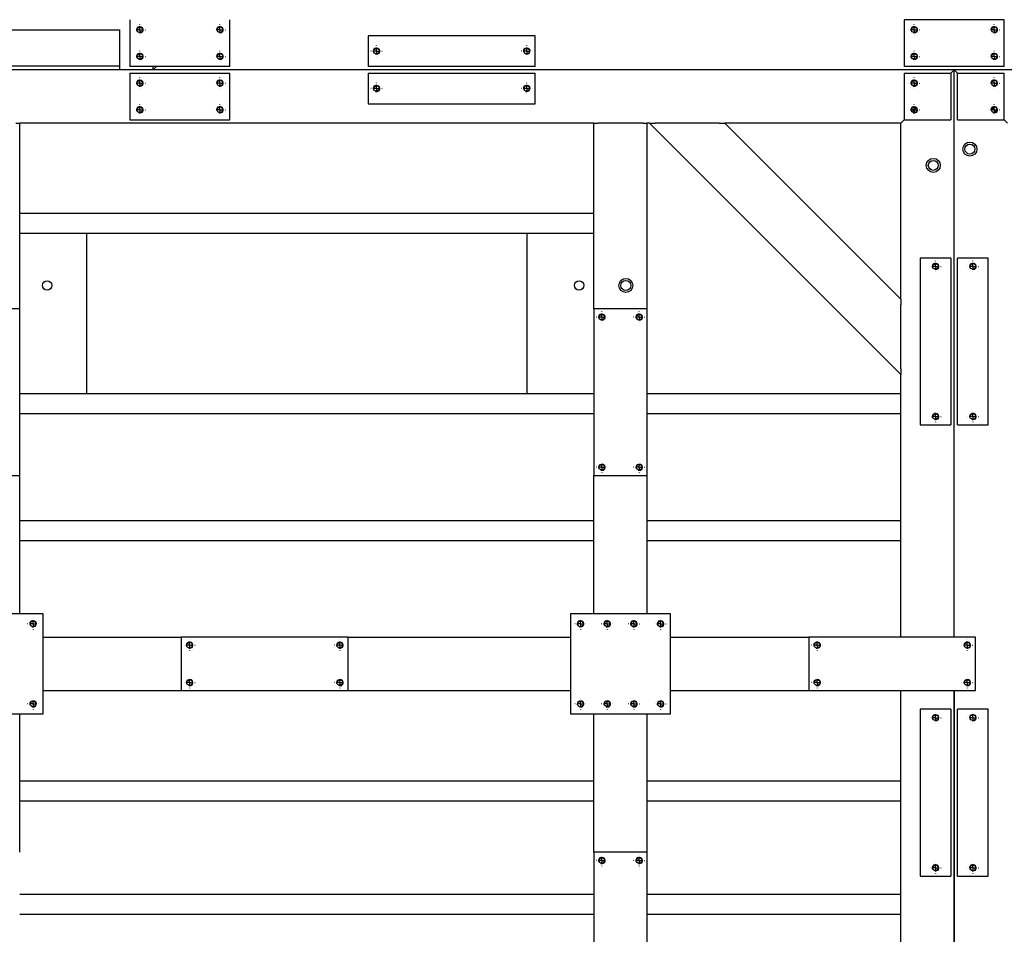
# Paper-space layout 'cadre 6' of a CAD drawing. Header units: millimetres. Extents: x 5 to 589, y 5 to 415.
# Tile 16 of 19: x 355 to 429, y 228 to 296. Entities that reach past the tile are written whole.
import ezdxf

# ---------------------------------------------------------------- set-up
doc = ezdxf.new("R2010")
doc.units = ezdxf.units.MM
doc.linetypes.add('CENTERX2', pattern=[20.32, 12.7, -2.54, 2.54, -2.54])
doc.layers.add('TRAIT-FORT', color=4, linetype='Continuous', lineweight=25)
doc.layers.add('TRAIT-MIXTES', color=3, linetype='CENTERX2')

# ---------------------------------------------------------------- blocks, each defined once
blk = doc.blocks.new('SW_CENTERMARKSYMBOL_579')
at = {"layer": 'TRAIT-MIXTES', "color": 0}
for p, q in [((-0.4, 0), (-0.4125, 0)), ((0, 0), (-0.2, 0)), ((0, 0.4), (0, 0.4125)), ((0, 0), (0, 0.2)), ((0, 0), (0, -0.2)), ((0, 0), (0.2, 0)), ((0.4, 0), (0.4125, 0)), ((0, -0.4), (0, -0.4125))]:
    blk.add_line(p, q, dxfattribs=at)
blk = doc.blocks.new('SW_CENTERMARKSYMBOL_580')
at = {"layer": 'TRAIT-MIXTES', "color": 0}
for p, q in [((-0.4, 0), (-0.4125, 0)), ((0, 0), (-0.2, 0)), ((0, 0.4), (0, 0.4125)), ((0, 0), (0, 0.2)), ((0, 0), (0, -0.2)), ((0, 0), (0.2, 0)), ((0.4, 0), (0.4125, 0)), ((0, -0.4), (0, -0.4125))]:
    blk.add_line(p, q, dxfattribs=at)
blk = doc.blocks.new('SW_CENTERMARKSYMBOL_615')
at = {"layer": 'TRAIT-MIXTES', "color": 0}
for p, q in [((-0.4, 0), (-0.4125, 0)), ((0, 0), (-0.2, 0)), ((0, 0.4), (0, 0.4125)), ((0, 0), (0, 0.2)), ((0, 0), (0, -0.2)), ((0, 0), (0.2, 0)), ((0.4, 0), (0.4125, 0)), ((0, -0.4), (0, -0.4125))]:
    blk.add_line(p, q, dxfattribs=at)
blk = doc.blocks.new('SW_CENTERMARKSYMBOL_616')
at = {"layer": 'TRAIT-MIXTES', "color": 0}
for p, q in [((-0.4, 0), (-0.4125, 0)), ((0, 0), (-0.2, 0)), ((0, 0.4), (0, 0.4125)), ((0, 0), (0, 0.2)), ((0, 0), (0, -0.2)), ((0, 0), (0.2, 0)), ((0.4, 0), (0.4125, 0)), ((0, -0.4), (0, -0.4125))]:
    blk.add_line(p, q, dxfattribs=at)
blk = doc.blocks.new('SW_CENTERMARKSYMBOL_633')
at = {"layer": 'TRAIT-MIXTES', "color": 0}
for p, q in [((-0.4, 0), (-0.4125, 0)), ((0, 0), (-0.2, 0)), ((0, 0.4), (0, 0.4125)), ((0, 0), (0, 0.2)), ((0, 0), (0, -0.2)), ((0, 0), (0.2, 0)), ((0.4, 0), (0.4125, 0)), ((0, -0.4), (0, -0.4125))]:
    blk.add_line(p, q, dxfattribs=at)
blk = doc.blocks.new('SW_CENTERMARKSYMBOL_634')
at = {"layer": 'TRAIT-MIXTES', "color": 0}
for p, q in [((-0.4, 0), (-0.4125, 0)), ((0, 0), (-0.2, 0)), ((0, 0.4), (0, 0.4125)), ((0, 0), (0, 0.2)), ((0, 0), (0, -0.2)), ((0, 0), (0.2, 0)), ((0.4, 0), (0.4125, 0)), ((0, -0.4), (0, -0.4125))]:
    blk.add_line(p, q, dxfattribs=at)
blk = doc.blocks.new('SW_CENTERMARKSYMBOL_635')
at = {"layer": 'TRAIT-MIXTES', "color": 0}
for p, q in [((-0.4, 0), (-0.4125, 0)), ((0, 0), (-0.2, 0)), ((0, 0.4), (0, 0.4125)), ((0, 0), (0, 0.2)), ((0, 0), (0, -0.2)), ((0, 0), (0.2, 0)), ((0.4, 0), (0.4125, 0)), ((0, -0.4), (0, -0.4125))]:
    blk.add_line(p, q, dxfattribs=at)
blk = doc.blocks.new('SW_CENTERMARKSYMBOL_636')
at = {"layer": 'TRAIT-MIXTES', "color": 0}
for p, q in [((-0.4, 0), (-0.4125, 0)), ((0, 0), (-0.2, 0)), ((0, 0.4), (0, 0.4125)), ((0, 0), (0, 0.2)), ((0, 0), (0, -0.2)), ((0, 0), (0.2, 0)), ((0.4, 0), (0.4125, 0)), ((0, -0.4), (0, -0.4125))]:
    blk.add_line(p, q, dxfattribs=at)
blk = doc.blocks.new('SW_CENTERMARKSYMBOL_637')
at = {"layer": 'TRAIT-MIXTES', "color": 0}
for p, q in [((-0.4, 0), (-0.4125, 0)), ((0, 0), (-0.2, 0)), ((0, 0.4), (0, 0.4125)), ((0, 0), (0, 0.2)), ((0, 0), (0, -0.2)), ((0, 0), (0.2, 0)), ((0.4, 0), (0.4125, 0)), ((0, -0.4), (0, -0.4125))]:
    blk.add_line(p, q, dxfattribs=at)
blk = doc.blocks.new('SW_CENTERMARKSYMBOL_638')
at = {"layer": 'TRAIT-MIXTES', "color": 0}
for p, q in [((-0.4, 0), (-0.4125, 0)), ((0, 0), (-0.2, 0)), ((0, 0.4), (0, 0.4125)), ((0, 0), (0, 0.2)), ((0, 0), (0, -0.2)), ((0, 0), (0.2, 0)), ((0.4, 0), (0.4125, 0)), ((0, -0.4), (0, -0.4125))]:
    blk.add_line(p, q, dxfattribs=at)
blk = doc.blocks.new('SW_CENTERMARKSYMBOL_639')
at = {"layer": 'TRAIT-MIXTES', "color": 0}
for p, q in [((-0.4, 0), (-0.4125, 0)), ((0, 0), (-0.2, 0)), ((0, 0.4), (0, 0.4125)), ((0, 0), (0, 0.2)), ((0, 0), (0, -0.2)), ((0, 0), (0.2, 0)), ((0.4, 0), (0.4125, 0)), ((0, -0.4), (0, -0.4125))]:
    blk.add_line(p, q, dxfattribs=at)
blk = doc.blocks.new('SW_CENTERMARKSYMBOL_640')
at = {"layer": 'TRAIT-MIXTES', "color": 0}
for p, q in [((-0.4, 0), (-0.4125, 0)), ((0, 0), (-0.2, 0)), ((0, 0.4), (0, 0.4125)), ((0, 0), (0, 0.2)), ((0, 0), (0, -0.2)), ((0, 0), (0.2, 0)), ((0.4, 0), (0.4125, 0)), ((0, -0.4), (0, -0.4125))]:
    blk.add_line(p, q, dxfattribs=at)
blk = doc.blocks.new('SW_CENTERMARKSYMBOL_657')
at = {"layer": 'TRAIT-MIXTES', "color": 0}
for p, q in [((-0.4, 0), (-0.4125, 0)), ((0, 0), (-0.2, 0)), ((0, 0.4), (0, 0.4125)), ((0, 0), (0, 0.2)), ((0, 0), (0, -0.2)), ((0, 0), (0.2, 0)), ((0.4, 0), (0.4125, 0)), ((0, -0.4), (0, -0.4125))]:
    blk.add_line(p, q, dxfattribs=at)
blk = doc.blocks.new('SW_CENTERMARKSYMBOL_658')
at = {"layer": 'TRAIT-MIXTES', "color": 0}
for p, q in [((-0.4, 0), (-0.4125, 0)), ((0, 0), (-0.2, 0)), ((0, 0.4), (0, 0.4125)), ((0, 0), (0, 0.2)), ((0, 0), (0, -0.2)), ((0, 0), (0.2, 0)), ((0.4, 0), (0.4125, 0)), ((0, -0.4), (0, -0.4125))]:
    blk.add_line(p, q, dxfattribs=at)
blk = doc.blocks.new('SW_CENTERMARKSYMBOL_659')
at = {"layer": 'TRAIT-MIXTES', "color": 0}
for p, q in [((-0.4, 0), (-0.4125, 0)), ((0, 0), (-0.2, 0)), ((0, 0.4), (0, 0.4125)), ((0, 0), (0, 0.2)), ((0, 0), (0, -0.2)), ((0, 0), (0.2, 0)), ((0.4, 0), (0.4125, 0)), ((0, -0.4), (0, -0.4125))]:
    blk.add_line(p, q, dxfattribs=at)
blk = doc.blocks.new('SW_CENTERMARKSYMBOL_660')
at = {"layer": 'TRAIT-MIXTES', "color": 0}
for p, q in [((-0.4, 0), (-0.4125, 0)), ((0, 0), (-0.2, 0)), ((0, 0.4), (0, 0.4125)), ((0, 0), (0, 0.2)), ((0, 0), (0, -0.2)), ((0, 0), (0.2, 0)), ((0.4, 0), (0.4125, 0)), ((0, -0.4), (0, -0.4125))]:
    blk.add_line(p, q, dxfattribs=at)
blk = doc.blocks.new('SW_CENTERMARKSYMBOL_661')
at = {"layer": 'TRAIT-MIXTES', "color": 0}
for p, q in [((-0.4, 0), (-0.4125, 0)), ((0, 0), (-0.2, 0)), ((0, 0.4), (0, 0.4125)), ((0, 0), (0, 0.2)), ((0, 0), (0, -0.2)), ((0, 0), (0.2, 0)), ((0.4, 0), (0.4125, 0)), ((0, -0.4), (0, -0.4125))]:
    blk.add_line(p, q, dxfattribs=at)
blk = doc.blocks.new('SW_CENTERMARKSYMBOL_662')
at = {"layer": 'TRAIT-MIXTES', "color": 0}
for p, q in [((-0.4, 0), (-0.4125, 0)), ((0, 0), (-0.2, 0)), ((0, 0.4), (0, 0.4125)), ((0, 0), (0, 0.2)), ((0, 0), (0, -0.2)), ((0, 0), (0.2, 0)), ((0.4, 0), (0.4125, 0)), ((0, -0.4), (0, -0.4125))]:
    blk.add_line(p, q, dxfattribs=at)
blk = doc.blocks.new('SW_CENTERMARKSYMBOL_667')
at = {"layer": 'TRAIT-MIXTES', "color": 0}
for p, q in [((-0.4, 0), (-0.4125, 0)), ((0, 0), (-0.2, 0)), ((0, 0.4), (0, 0.4125)), ((0, 0), (0, 0.2)), ((0, 0), (0, -0.2)), ((0, 0), (0.2, 0)), ((0.4, 0), (0.4125, 0)), ((0, -0.4), (0, -0.4125))]:
    blk.add_line(p, q, dxfattribs=at)
blk = doc.blocks.new('SW_CENTERMARKSYMBOL_668')
at = {"layer": 'TRAIT-MIXTES', "color": 0}
for p, q in [((-0.4, 0), (-0.4125, 0)), ((0, 0), (-0.2, 0)), ((0, 0.4), (0, 0.4125)), ((0, 0), (0, 0.2)), ((0, 0), (0, -0.2)), ((0, 0), (0.2, 0)), ((0.4, 0), (0.4125, 0)), ((0, -0.4), (0, -0.4125))]:
    blk.add_line(p, q, dxfattribs=at)
blk = doc.blocks.new('SW_CENTERMARKSYMBOL_673')
at = {"layer": 'TRAIT-MIXTES', "color": 0}
for p, q in [((-0.4, 0), (-0.4125, 0)), ((0, 0), (-0.2, 0)), ((0, 0.4), (0, 0.4125)), ((0, 0), (0, 0.2)), ((0, 0), (0, -0.2)), ((0, 0), (0.2, 0)), ((0.4, 0), (0.4125, 0)), ((0, -0.4), (0, -0.4125))]:
    blk.add_line(p, q, dxfattribs=at)
blk = doc.blocks.new('SW_CENTERMARKSYMBOL_674')
at = {"layer": 'TRAIT-MIXTES', "color": 0}
for p, q in [((-0.4, 0), (-0.4125, 0)), ((0, 0), (-0.2, 0)), ((0, 0.4), (0, 0.4125)), ((0, 0), (0, 0.2)), ((0, 0), (0, -0.2)), ((0, 0), (0.2, 0)), ((0.4, 0), (0.4125, 0)), ((0, -0.4), (0, -0.4125))]:
    blk.add_line(p, q, dxfattribs=at)
blk = doc.blocks.new('SW_CENTERMARKSYMBOL_675')
at = {"layer": 'TRAIT-MIXTES', "color": 0}
for p, q in [((-0.4, 0), (-0.4125, 0)), ((0, 0), (-0.2, 0)), ((0, 0.4), (0, 0.4125)), ((0, 0), (0, 0.2)), ((0, 0), (0, -0.2)), ((0, 0), (0.2, 0)), ((0.4, 0), (0.4125, 0)), ((0, -0.4), (0, -0.4125))]:
    blk.add_line(p, q, dxfattribs=at)
blk = doc.blocks.new('SW_CENTERMARKSYMBOL_676')
at = {"layer": 'TRAIT-MIXTES', "color": 0}
for p, q in [((-0.4, 0), (-0.4125, 0)), ((0, 0), (-0.2, 0)), ((0, 0.4), (0, 0.4125)), ((0, 0), (0, 0.2)), ((0, 0), (0, -0.2)), ((0, 0), (0.2, 0)), ((0.4, 0), (0.4125, 0)), ((0, -0.4), (0, -0.4125))]:
    blk.add_line(p, q, dxfattribs=at)
blk = doc.blocks.new('SW_CENTERMARKSYMBOL_679')
at = {"layer": 'TRAIT-MIXTES', "color": 0}
for p, q in [((-0.4, 0), (-0.4125, 0)), ((0, 0), (-0.2, 0)), ((0, 0.4), (0, 0.4125)), ((0, 0), (0, 0.2)), ((0, 0), (0, -0.2)), ((0, 0), (0.2, 0)), ((0.4, 0), (0.4125, 0)), ((0, -0.4), (0, -0.4125))]:
    blk.add_line(p, q, dxfattribs=at)
blk = doc.blocks.new('SW_CENTERMARKSYMBOL_680')
at = {"layer": 'TRAIT-MIXTES', "color": 0}
for p, q in [((-0.4, 0), (-0.4125, 0)), ((0, 0), (-0.2, 0)), ((0, 0.4), (0, 0.4125)), ((0, 0), (0, 0.2)), ((0, 0), (0, -0.2)), ((0, 0), (0.2, 0)), ((0.4, 0), (0.4125, 0)), ((0, -0.4), (0, -0.4125))]:
    blk.add_line(p, q, dxfattribs=at)
blk = doc.blocks.new('SW_CENTERMARKSYMBOL_689')
at = {"layer": 'TRAIT-MIXTES', "color": 0}
for p, q in [((-0.4, 0), (-0.4125, 0)), ((0, 0), (-0.2, 0)), ((0, 0.4), (0, 0.4125)), ((0, 0), (0, 0.2)), ((0, 0), (0, -0.2)), ((0, 0), (0.2, 0)), ((0.4, 0), (0.4125, 0)), ((0, -0.4), (0, -0.4125))]:
    blk.add_line(p, q, dxfattribs=at)
blk = doc.blocks.new('SW_CENTERMARKSYMBOL_690')
at = {"layer": 'TRAIT-MIXTES', "color": 0}
for p, q in [((-0.4, 0), (-0.4125, 0)), ((0, 0), (-0.2, 0)), ((0, 0.4), (0, 0.4125)), ((0, 0), (0, 0.2)), ((0, 0), (0, -0.2)), ((0, 0), (0.2, 0)), ((0.4, 0), (0.4125, 0)), ((0, -0.4), (0, -0.4125))]:
    blk.add_line(p, q, dxfattribs=at)
blk = doc.blocks.new('SW_CENTERMARKSYMBOL_693')
at = {"layer": 'TRAIT-MIXTES', "color": 0}
for p, q in [((-0.4, 0), (-0.4125, 0)), ((0, 0), (-0.2, 0)), ((0, 0.4), (0, 0.4125)), ((0, 0), (0, 0.2)), ((0, 0), (0, -0.2)), ((0, 0), (0.2, 0)), ((0.4, 0), (0.4125, 0)), ((0, -0.4), (0, -0.4125))]:
    blk.add_line(p, q, dxfattribs=at)
blk = doc.blocks.new('SW_CENTERMARKSYMBOL_694')
at = {"layer": 'TRAIT-MIXTES', "color": 0}
for p, q in [((-0.4, 0), (-0.4125, 0)), ((0, 0), (-0.2, 0)), ((0, 0.4), (0, 0.4125)), ((0, 0), (0, 0.2)), ((0, 0), (0, -0.2)), ((0, 0), (0.2, 0)), ((0.4, 0), (0.4125, 0)), ((0, -0.4), (0, -0.4125))]:
    blk.add_line(p, q, dxfattribs=at)
blk = doc.blocks.new('SW_CENTERMARKSYMBOL_717')
at = {"layer": 'TRAIT-MIXTES', "color": 0}
for p, q in [((-0.4, 0), (-0.4125, 0)), ((0, 0), (-0.2, 0)), ((0, 0.4), (0, 0.4125)), ((0, 0), (0, 0.2)), ((0, 0), (0, -0.2)), ((0, 0), (0.2, 0)), ((0.4, 0), (0.4125, 0)), ((0, -0.4), (0, -0.4125))]:
    blk.add_line(p, q, dxfattribs=at)
blk = doc.blocks.new('SW_CENTERMARKSYMBOL_718')
at = {"layer": 'TRAIT-MIXTES', "color": 0}
for p, q in [((-0.4, 0), (-0.4125, 0)), ((0, 0), (-0.2, 0)), ((0, 0.4), (0, 0.4125)), ((0, 0), (0, 0.2)), ((0, 0), (0, -0.2)), ((0, 0), (0.2, 0)), ((0.4, 0), (0.4125, 0)), ((0, -0.4), (0, -0.4125))]:
    blk.add_line(p, q, dxfattribs=at)
blk = doc.blocks.new('SW_CENTERMARKSYMBOL_719')
at = {"layer": 'TRAIT-MIXTES', "color": 0}
for p, q in [((-0.4, 0), (-0.4125, 0)), ((0, 0), (-0.2, 0)), ((0, 0.4), (0, 0.4125)), ((0, 0), (0, 0.2)), ((0, 0), (0, -0.2)), ((0, 0), (0.2, 0)), ((0.4, 0), (0.4125, 0)), ((0, -0.4), (0, -0.4125))]:
    blk.add_line(p, q, dxfattribs=at)
blk = doc.blocks.new('SW_CENTERMARKSYMBOL_720')
at = {"layer": 'TRAIT-MIXTES', "color": 0}
for p, q in [((-0.4, 0), (-0.4125, 0)), ((0, 0), (-0.2, 0)), ((0, 0.4), (0, 0.4125)), ((0, 0), (0, 0.2)), ((0, 0), (0, -0.2)), ((0, 0), (0.2, 0)), ((0.4, 0), (0.4125, 0)), ((0, -0.4), (0, -0.4125))]:
    blk.add_line(p, q, dxfattribs=at)
blk = doc.blocks.new('SW_CENTERMARKSYMBOL_721')
at = {"layer": 'TRAIT-MIXTES', "color": 0}
for p, q in [((-0.4, 0), (-0.4125, 0)), ((0, 0), (-0.2, 0)), ((0, 0.4), (0, 0.4125)), ((0, 0), (0, 0.2)), ((0, 0), (0, -0.2)), ((0, 0), (0.2, 0)), ((0.4, 0), (0.4125, 0)), ((0, -0.4), (0, -0.4125))]:
    blk.add_line(p, q, dxfattribs=at)
blk = doc.blocks.new('SW_CENTERMARKSYMBOL_722')
at = {"layer": 'TRAIT-MIXTES', "color": 0}
for p, q in [((-0.4, 0), (-0.4125, 0)), ((0, 0), (-0.2, 0)), ((0, 0.4), (0, 0.4125)), ((0, 0), (0, 0.2)), ((0, 0), (0, -0.2)), ((0, 0), (0.2, 0)), ((0.4, 0), (0.4125, 0)), ((0, -0.4), (0, -0.4125))]:
    blk.add_line(p, q, dxfattribs=at)
blk = doc.blocks.new('SW_CENTERMARKSYMBOL_723')
at = {"layer": 'TRAIT-MIXTES', "color": 0}
for p, q in [((-0.4, 0), (-0.4125, 0)), ((0, 0), (-0.2, 0)), ((0, 0.4), (0, 0.4125)), ((0, 0), (0, 0.2)), ((0, 0), (0, -0.2)), ((0, 0), (0.2, 0)), ((0.4, 0), (0.4125, 0)), ((0, -0.4), (0, -0.4125))]:
    blk.add_line(p, q, dxfattribs=at)
blk = doc.blocks.new('SW_CENTERMARKSYMBOL_724')
at = {"layer": 'TRAIT-MIXTES', "color": 0}
for p, q in [((-0.4, 0), (-0.4125, 0)), ((0, 0), (-0.2, 0)), ((0, 0.4), (0, 0.4125)), ((0, 0), (0, 0.2)), ((0, 0), (0, -0.2)), ((0, 0), (0.2, 0)), ((0.4, 0), (0.4125, 0)), ((0, -0.4), (0, -0.4125))]:
    blk.add_line(p, q, dxfattribs=at)
blk = doc.blocks.new('SW_CENTERMARKSYMBOL_741')
at = {"layer": 'TRAIT-MIXTES', "color": 0}
for p, q in [((-0.4, 0), (-0.4125, 0)), ((0, 0), (-0.2, 0)), ((0, 0.4), (0, 0.4125)), ((0, 0), (0, 0.2)), ((0, 0), (0, -0.2)), ((0, 0), (0.2, 0)), ((0.4, 0), (0.4125, 0)), ((0, -0.4), (0, -0.4125))]:
    blk.add_line(p, q, dxfattribs=at)
blk = doc.blocks.new('SW_CENTERMARKSYMBOL_742')
at = {"layer": 'TRAIT-MIXTES', "color": 0}
for p, q in [((-0.4, 0), (-0.4125, 0)), ((0, 0), (-0.2, 0)), ((0, 0.4), (0, 0.4125)), ((0, 0), (0, 0.2)), ((0, 0), (0, -0.2)), ((0, 0), (0.2, 0)), ((0.4, 0), (0.4125, 0)), ((0, -0.4), (0, -0.4125))]:
    blk.add_line(p, q, dxfattribs=at)
blk = doc.blocks.new('SW_CENTERMARKSYMBOL_757')
at = {"layer": 'TRAIT-MIXTES', "color": 0}
for p, q in [((-0.4, 0), (-0.4125, 0)), ((0, 0), (-0.2, 0)), ((0, 0.4), (0, 0.4125)), ((0, 0), (0, 0.2)), ((0, 0), (0, -0.2)), ((0, 0), (0.2, 0)), ((0.4, 0), (0.4125, 0)), ((0, -0.4), (0, -0.4125))]:
    blk.add_line(p, q, dxfattribs=at)
blk = doc.blocks.new('SW_CENTERMARKSYMBOL_758')
at = {"layer": 'TRAIT-MIXTES', "color": 0}
for p, q in [((-0.4, 0), (-0.4125, 0)), ((0, 0), (-0.2, 0)), ((0, 0.4), (0, 0.4125)), ((0, 0), (0, 0.2)), ((0, 0), (0, -0.2)), ((0, 0), (0.2, 0)), ((0.4, 0), (0.4125, 0)), ((0, -0.4), (0, -0.4125))]:
    blk.add_line(p, q, dxfattribs=at)
blk = doc.blocks.new('SW_CENTERMARKSYMBOL_793')
at = {"layer": 'TRAIT-MIXTES', "color": 0}
for p, q in [((-0.4, 0), (-0.4125, 0)), ((0, 0), (-0.2, 0)), ((0, 0.4), (0, 0.4125)), ((0, 0), (0, 0.2)), ((0, 0), (0, -0.2)), ((0, 0), (0.2, 0)), ((0.4, 0), (0.4125, 0)), ((0, -0.4), (0, -0.4125))]:
    blk.add_line(p, q, dxfattribs=at)
blk = doc.blocks.new('SW_CENTERMARKSYMBOL_794')
at = {"layer": 'TRAIT-MIXTES', "color": 0}
for p, q in [((-0.4, 0), (-0.4125, 0)), ((0, 0), (-0.2, 0)), ((0, 0.4), (0, 0.4125)), ((0, 0), (0, 0.2)), ((0, 0), (0, -0.2)), ((0, 0), (0.2, 0)), ((0.4, 0), (0.4125, 0)), ((0, -0.4), (0, -0.4125))]:
    blk.add_line(p, q, dxfattribs=at)
blk = doc.blocks.new('SW_CENTERMARKSYMBOL_829')
at = {"layer": 'TRAIT-MIXTES', "color": 0}
for p, q in [((-0.4, 0), (-0.4125, 0)), ((0, 0), (-0.2, 0)), ((0, 0.4), (0, 0.4125)), ((0, 0), (0, 0.2)), ((0, 0), (0, -0.2)), ((0, 0), (0.2, 0)), ((0.4, 0), (0.4125, 0)), ((0, -0.4), (0, -0.4125))]:
    blk.add_line(p, q, dxfattribs=at)
blk = doc.blocks.new('SW_CENTERMARKSYMBOL_830')
at = {"layer": 'TRAIT-MIXTES', "color": 0}
for p, q in [((-0.4, 0), (-0.4125, 0)), ((0, 0), (-0.2, 0)), ((0, 0.4), (0, 0.4125)), ((0, 0), (0, 0.2)), ((0, 0), (0, -0.2)), ((0, 0), (0.2, 0)), ((0.4, 0), (0.4125, 0)), ((0, -0.4), (0, -0.4125))]:
    blk.add_line(p, q, dxfattribs=at)
blk = doc.blocks.new('SW_CENTERMARKSYMBOL_831')
at = {"layer": 'TRAIT-MIXTES', "color": 0}
for p, q in [((-0.4, 0), (-0.4125, 0)), ((0, 0), (-0.2, 0)), ((0, 0.4), (0, 0.4125)), ((0, 0), (0, 0.2)), ((0, 0), (0, -0.2)), ((0, 0), (0.2, 0)), ((0.4, 0), (0.4125, 0)), ((0, -0.4), (0, -0.4125))]:
    blk.add_line(p, q, dxfattribs=at)
blk = doc.blocks.new('SW_CENTERMARKSYMBOL_832')
at = {"layer": 'TRAIT-MIXTES', "color": 0}
for p, q in [((-0.4, 0), (-0.4125, 0)), ((0, 0), (-0.2, 0)), ((0, 0.4), (0, 0.4125)), ((0, 0), (0, 0.2)), ((0, 0), (0, -0.2)), ((0, 0), (0.2, 0)), ((0.4, 0), (0.4125, 0)), ((0, -0.4), (0, -0.4125))]:
    blk.add_line(p, q, dxfattribs=at)
blk = doc.blocks.new('SW_CENTERMARKSYMBOL_833')
at = {"layer": 'TRAIT-MIXTES', "color": 0}
for p, q in [((-0.4, 0), (-0.4125, 0)), ((0, 0), (-0.2, 0)), ((0, 0.4), (0, 0.4125)), ((0, 0), (0, 0.2)), ((0, 0), (0, -0.2)), ((0, 0), (0.2, 0)), ((0.4, 0), (0.4125, 0)), ((0, -0.4), (0, -0.4125))]:
    blk.add_line(p, q, dxfattribs=at)
blk = doc.blocks.new('SW_CENTERMARKSYMBOL_834')
at = {"layer": 'TRAIT-MIXTES', "color": 0}
for p, q in [((-0.4, 0), (-0.4125, 0)), ((0, 0), (-0.2, 0)), ((0, 0.4), (0, 0.4125)), ((0, 0), (0, 0.2)), ((0, 0), (0, -0.2)), ((0, 0), (0.2, 0)), ((0.4, 0), (0.4125, 0)), ((0, -0.4), (0, -0.4125))]:
    blk.add_line(p, q, dxfattribs=at)
blk = doc.blocks.new('SW_CENTERMARKSYMBOL_835')
at = {"layer": 'TRAIT-MIXTES', "color": 0}
for p, q in [((-0.4, 0), (-0.4125, 0)), ((0, 0), (-0.2, 0)), ((0, 0.4), (0, 0.4125)), ((0, 0), (0, 0.2)), ((0, 0), (0, -0.2)), ((0, 0), (0.2, 0)), ((0.4, 0), (0.4125, 0)), ((0, -0.4), (0, -0.4125))]:
    blk.add_line(p, q, dxfattribs=at)
blk = doc.blocks.new('SW_CENTERMARKSYMBOL_836')
at = {"layer": 'TRAIT-MIXTES', "color": 0}
for p, q in [((-0.4, 0), (-0.4125, 0)), ((0, 0), (-0.2, 0)), ((0, 0.4), (0, 0.4125)), ((0, 0), (0, 0.2)), ((0, 0), (0, -0.2)), ((0, 0), (0.2, 0)), ((0.4, 0), (0.4125, 0)), ((0, -0.4), (0, -0.4125))]:
    blk.add_line(p, q, dxfattribs=at)

psp = doc.layouts.new('cadre 6')

# ---------------------------------------------------------------- linework, layer by layer
at = {"color": 7, "linetype": 'Continuous', "lineweight": 18}
for centre in [(364.47, 295.616), (370.47, 295.616), (422.47, 295.616), (428.47, 295.616), (382.195, 294.016), (393.445, 294.016), (364.47, 293.616), (370.47, 293.616), (422.47, 293.616), (428.47, 293.616), (364.47, 291.616), (370.47, 291.616), (382.195, 291.216), (393.445, 291.216), (422.47, 291.616), (428.47, 291.616), (364.47, 289.616), (370.47, 289.616), (422.47, 289.616), (428.47, 289.616), (424.07, 277.891), (426.87, 277.891), (399.07, 274.091), (401.87, 274.091), (424.07, 266.641), (426.87, 266.641), (399.07, 262.841), (401.87, 262.841), (356.47, 251.116), (397.47, 251.116), (399.47, 251.116), (401.47, 251.116), (403.47, 251.116), (368.195, 249.516), (379.445, 249.516), (415.195, 249.516), (426.445, 249.516), (368.195, 246.716), (379.445, 246.716), (415.195, 246.716), (426.445, 246.716), (356.47, 245.116), (397.47, 245.116), (399.47, 245.116), (401.47, 245.116), (403.47, 245.116), (424.07, 244.091), (426.87, 244.091), (399.07, 233.391), (401.87, 233.391), (424.07, 232.841), (426.87, 232.841)]:
    psp.add_arc(centre, 0.25, 255, 195, dxfattribs=at)
at = {"layer": 'TRAIT-FORT', "color": 4, "linetype": 'Continuous', "lineweight": 25}
for p, q in [((363.72, 296.366), (363.72, 292.866)), ((371.22, 292.866), (371.22, 296.366)), ((421.72, 296.366), (421.72, 292.866)), ((429.22, 296.366), (421.72, 296.366)), ((429.22, 292.866), (429.22, 296.366)), ((327.47, 295.616), (362.97, 295.616)), ((362.97, 295.416), (362.97, 295.616)), ((362.97, 293.316), (362.97, 295.416)), ((381.57, 295.166), (381.57, 292.866)), ((394.07, 295.166), (381.57, 295.166)), ((394.07, 292.866), (394.07, 295.166)), ((330.22, 292.916), (362.97, 292.916)), ((362.97, 292.916), (362.97, 293.316)), ((362.97, 292.716), (362.97, 292.916)), ((371.22, 292.866), (363.72, 292.866)), ((365.47, 292.616), (365.47, 292.866)), ((365.72, 292.866), (365.47, 292.616)), ((365.47, 292.616), (365.72, 292.866)), ((394.07, 292.866), (381.57, 292.866)), ((429.22, 292.866), (421.72, 292.866)), ((425.47, 292.616), (353.07, 292.616)), ((362.97, 292.616), (362.97, 292.716)), ((363.72, 292.366), (363.72, 288.866)), ((363.72, 292.366), (371.22, 292.366)), ((472.97, 292.616), (365.47, 292.616)), ((371.22, 288.866), (371.22, 292.366)), ((381.57, 292.366), (381.57, 290.066)), ((381.57, 292.366), (394.07, 292.366)), ((394.07, 290.066), (394.07, 292.366)), ((421.72, 292.366), (421.72, 288.866)), ((421.72, 292.366), (425.22, 292.366)), ((425.47, 292.616), (425.22, 292.366)), ((425.22, 292.366), (425.47, 292.616)), ((425.22, 292.366), (425.22, 288.866)), ((425.47, 250.116), (425.47, 292.616)), ((480.72, 292.616), (425.47, 292.616)), ((425.72, 292.366), (425.47, 292.616)), ((425.47, 292.616), (425.72, 292.366)), ((425.72, 292.366), (429.22, 292.366)), ((425.72, 288.866), (425.72, 292.366)), ((429.22, 288.866), (429.22, 292.366)), ((381.57, 290.066), (394.07, 290.066)), ((422.62, 289.766), (422.319, 289.466)), ((428.62, 289.466), (428.319, 289.766)), ((355.17, 288.616), (355.47, 288.616)), ((355.47, 274.716), (355.47, 288.616)), ((398.47, 288.616), (355.47, 288.616)), ((363.72, 288.866), (371.22, 288.866)), ((398.47, 274.716), (398.47, 288.616)), ((398.47, 288.616), (398.77, 288.616)), ((402.17, 288.616), (398.77, 288.616)), ((402.17, 288.616), (402.47, 288.616)), ((402.47, 274.716), (402.47, 288.616)), ((402.641, 288.616), (402.47, 288.616)), ((421.47, 269.787), (402.641, 288.616)), ((402.641, 288.616), (403.065, 288.616)), ((407.874, 288.616), (403.065, 288.616)), ((407.874, 288.616), (408.298, 288.616)), ((421.47, 275.444), (408.298, 288.616)), ((421.47, 288.616), (408.298, 288.616)), ((421.72, 288.866), (421.47, 288.616)), ((421.47, 288.616), (421.72, 288.866)), ((421.47, 275.444), (421.47, 288.616)), ((421.72, 288.866), (425.22, 288.866)), ((425.72, 288.866), (429.22, 288.866)), ((429.47, 288.616), (429.22, 288.866)), ((355.47, 281.866), (398.47, 281.866)), ((355.47, 280.366), (398.47, 280.366)), ((360.47, 280.366), (360.47, 268.366)), ((393.47, 268.366), (393.47, 280.366)), ((422.92, 278.516), (422.92, 266.016)), ((425.22, 278.516), (422.92, 278.516)), ((425.22, 278.516), (425.22, 266.016)), ((428.02, 278.516), (425.72, 278.516)), ((425.72, 266.016), (425.72, 278.516)), ((428.02, 266.016), (428.02, 278.516)), ((421.47, 275.444), (421.47, 275.02)), ((355.47, 274.716), (351.47, 274.716)), ((355.47, 262.216), (355.47, 274.716)), ((398.47, 274.716), (398.47, 262.216)), ((402.47, 274.716), (398.47, 274.716)), ((402.47, 262.216), (402.47, 274.716)), ((421.47, 270.212), (421.47, 275.02)), ((421.47, 270.212), (421.47, 269.787)), ((421.47, 250.116), (421.47, 269.787)), ((355.47, 268.366), (398.47, 268.366)), ((402.47, 268.366), (421.47, 268.366)), ((355.47, 266.866), (398.47, 266.866)), ((402.47, 266.866), (421.47, 266.866)), ((422.92, 266.016), (425.22, 266.016)), ((425.72, 266.016), (428.02, 266.016)), ((351.47, 262.216), (355.47, 262.216)), ((355.47, 251.866), (355.47, 262.216)), ((398.47, 251.866), (398.47, 262.216)), ((398.47, 262.216), (402.47, 262.216)), ((402.47, 251.866), (402.47, 262.216)), ((355.47, 258.866), (398.47, 258.866)), ((402.47, 258.866), (421.47, 258.866)), ((355.47, 257.366), (398.47, 257.366)), ((402.47, 257.366), (421.47, 257.366)), ((357.22, 251.866), (349.72, 251.866)), ((357.22, 244.366), (357.22, 251.866)), ((404.22, 251.866), (396.72, 251.866)), ((396.72, 251.866), (396.72, 244.366)), ((404.22, 244.366), (404.22, 251.866)), ((357.22, 250.116), (367.57, 250.116)), ((380.07, 250.116), (367.57, 250.116)), ((367.57, 250.116), (367.57, 246.116)), ((380.07, 250.116), (396.72, 250.116)), ((380.07, 246.116), (380.07, 250.116)), ((404.22, 250.116), (414.57, 250.116)), ((427.07, 250.116), (414.57, 250.116)), ((414.57, 250.116), (414.57, 246.116)), ((427.07, 246.116), (427.07, 250.116)), ((357.22, 246.116), (367.57, 246.116)), ((367.57, 246.116), (380.07, 246.116)), ((380.07, 246.116), (396.72, 246.116)), ((404.22, 246.116), (414.57, 246.116)), ((414.57, 246.116), (427.07, 246.116)), ((421.47, 222.116), (421.47, 246.116)), ((425.47, 218.116), (425.47, 246.116)), ((425.47, 246.116), (425.47, 188.616)), ((349.72, 244.366), (357.22, 244.366)), ((355.47, 234.016), (355.47, 244.366)), ((396.72, 244.366), (404.22, 244.366)), ((398.47, 234.016), (398.47, 244.366)), ((402.47, 234.016), (402.47, 244.366)), ((422.92, 244.716), (422.92, 232.216)), ((425.22, 244.716), (422.92, 244.716)), ((425.22, 244.716), (425.22, 232.216)), ((425.72, 232.216), (425.72, 244.716)), ((428.02, 244.716), (425.72, 244.716)), ((428.02, 232.216), (428.02, 244.716)), ((355.47, 239.366), (398.47, 239.366)), ((402.47, 239.366), (421.47, 239.366)), ((355.47, 237.866), (398.47, 237.866)), ((402.47, 237.866), (421.47, 237.866)), ((398.47, 234.016), (398.47, 221.516)), ((402.47, 234.016), (398.47, 234.016)), ((402.47, 221.516), (402.47, 234.016)), ((422.92, 232.216), (425.22, 232.216)), ((425.72, 232.216), (428.02, 232.216)), ((355.47, 230.866), (398.47, 230.866)), ((402.47, 230.866), (421.47, 230.866)), ((355.47, 229.366), (398.47, 229.366)), ((402.47, 229.366), (421.47, 229.366))]:
    psp.add_line(p, q, dxfattribs=at)
for centre, radius in [((364.47, 295.616), 0.212), ((370.47, 295.616), 0.212), ((422.47, 295.616), 0.212), ((428.47, 295.616), 0.212), ((364.47, 293.616), 0.212), ((370.47, 293.616), 0.212), ((382.195, 294.016), 0.212), ((393.445, 294.016), 0.212), ((422.47, 293.616), 0.212), ((428.47, 293.616), 0.212), ((364.47, 291.616), 0.212), ((370.47, 291.616), 0.212), ((382.195, 291.216), 0.212), ((393.445, 291.216), 0.212), ((422.47, 291.616), 0.212), ((428.47, 291.616), 0.212), ((364.47, 289.616), 0.212), ((370.47, 289.616), 0.212), ((422.47, 289.616), 0.212), ((428.47, 289.616), 0.212), ((426.641, 286.675), 0.525), ((426.641, 286.675), 0.375), ((423.901, 285.455), 0.525), ((423.901, 285.455), 0.375), ((424.07, 277.891), 0.212), ((426.87, 277.891), 0.212), ((357.52, 276.466), 0.35), ((397.37, 276.466), 0.35), ((400.87, 276.466), 0.525), ((400.87, 276.466), 0.375), ((399.07, 274.091), 0.212), ((401.87, 274.091), 0.212), ((424.07, 266.641), 0.212), ((426.87, 266.641), 0.212), ((399.07, 262.841), 0.212), ((401.87, 262.841), 0.212), ((356.47, 251.116), 0.212), ((397.47, 251.116), 0.212), ((399.47, 251.116), 0.212), ((401.47, 251.116), 0.212), ((403.47, 251.116), 0.212), ((368.195, 249.516), 0.212), ((379.445, 249.516), 0.212), ((415.195, 249.516), 0.212), ((426.445, 249.516), 0.212), ((368.195, 246.716), 0.212), ((379.445, 246.716), 0.212), ((415.195, 246.716), 0.212), ((426.445, 246.716), 0.212), ((356.47, 245.116), 0.212), ((397.47, 245.116), 0.212), ((399.47, 245.116), 0.212), ((401.47, 245.116), 0.212), ((403.47, 245.116), 0.212), ((424.07, 244.091), 0.212), ((426.87, 244.091), 0.212), ((399.07, 233.391), 0.212), ((401.87, 233.391), 0.212), ((424.07, 232.841), 0.212), ((426.87, 232.841), 0.212)]:
    psp.add_circle(centre, radius, dxfattribs=at)

# ---------------------------------------------------------------- block references
at = {"layer": 'TRAIT-MIXTES', "color": 3}
for name, p in [('SW_CENTERMARKSYMBOL_723', (364.47, 295.616)), ('SW_CENTERMARKSYMBOL_722', (370.47, 295.616)), ('SW_CENTERMARKSYMBOL_659', (422.47, 295.616)), ('SW_CENTERMARKSYMBOL_658', (428.47, 295.616)), ('SW_CENTERMARKSYMBOL_742', (382.195, 294.016)), ('SW_CENTERMARKSYMBOL_741', (393.445, 294.016)), ('SW_CENTERMARKSYMBOL_724', (364.47, 293.616)), ('SW_CENTERMARKSYMBOL_721', (370.47, 293.616)), ('SW_CENTERMARKSYMBOL_660', (422.47, 293.616)), ('SW_CENTERMARKSYMBOL_657', (428.47, 293.616)), ('SW_CENTERMARKSYMBOL_719', (364.47, 291.616)), ('SW_CENTERMARKSYMBOL_718', (370.47, 291.616)), ('SW_CENTERMARKSYMBOL_694', (382.195, 291.216)), ('SW_CENTERMARKSYMBOL_693', (393.445, 291.216)), ('SW_CENTERMARKSYMBOL_662', (422.47, 291.616)), ('SW_CENTERMARKSYMBOL_690', (428.47, 291.616)), ('SW_CENTERMARKSYMBOL_720', (364.47, 289.616)), ('SW_CENTERMARKSYMBOL_717', (370.47, 289.616)), ('SW_CENTERMARKSYMBOL_661', (422.47, 289.616)), ('SW_CENTERMARKSYMBOL_689', (428.47, 289.616)), ('SW_CENTERMARKSYMBOL_680', (424.07, 277.891)), ('SW_CENTERMARKSYMBOL_794', (426.87, 277.891)), ('SW_CENTERMARKSYMBOL_640', (399.07, 274.091)), ('SW_CENTERMARKSYMBOL_639', (401.87, 274.091)), ('SW_CENTERMARKSYMBOL_679', (424.07, 266.641)), ('SW_CENTERMARKSYMBOL_793', (426.87, 266.641)), ('SW_CENTERMARKSYMBOL_638', (399.07, 262.841)), ('SW_CENTERMARKSYMBOL_637', (401.87, 262.841)), ('SW_CENTERMARKSYMBOL_667', (356.47, 251.116)), ('SW_CENTERMARKSYMBOL_836', (397.47, 251.116)), ('SW_CENTERMARKSYMBOL_832', (399.47, 251.116)), ('SW_CENTERMARKSYMBOL_831', (401.47, 251.116)), ('SW_CENTERMARKSYMBOL_833', (403.47, 251.116)), ('SW_CENTERMARKSYMBOL_636', (368.195, 249.516)), ('SW_CENTERMARKSYMBOL_634', (379.445, 249.516)), ('SW_CENTERMARKSYMBOL_676', (415.195, 249.516)), ('SW_CENTERMARKSYMBOL_674', (426.445, 249.516)), ('SW_CENTERMARKSYMBOL_635', (368.195, 246.716)), ('SW_CENTERMARKSYMBOL_633', (379.445, 246.716)), ('SW_CENTERMARKSYMBOL_675', (415.195, 246.716)), ('SW_CENTERMARKSYMBOL_673', (426.445, 246.716)), ('SW_CENTERMARKSYMBOL_668', (356.47, 245.116)), ('SW_CENTERMARKSYMBOL_835', (397.47, 245.116)), ('SW_CENTERMARKSYMBOL_829', (399.47, 245.116)), ('SW_CENTERMARKSYMBOL_830', (401.47, 245.116)), ('SW_CENTERMARKSYMBOL_834', (403.47, 245.116)), ('SW_CENTERMARKSYMBOL_580', (424.07, 244.091)), ('SW_CENTERMARKSYMBOL_758', (426.87, 244.091)), ('SW_CENTERMARKSYMBOL_616', (399.07, 233.391)), ('SW_CENTERMARKSYMBOL_615', (401.87, 233.391)), ('SW_CENTERMARKSYMBOL_579', (424.07, 232.841)), ('SW_CENTERMARKSYMBOL_757', (426.87, 232.841))]:
    psp.add_blockref(name, p, dxfattribs=at)

doc.saveas('drawing.dxf')
